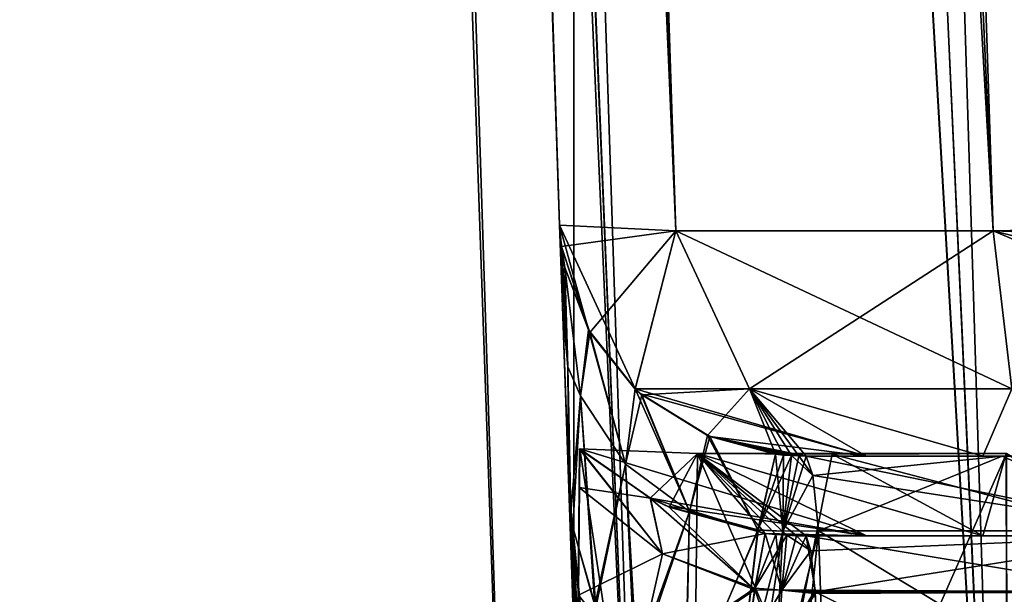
# Model space of a CAD drawing. Header units: millimetres. Extents: x -294 to 294, y -16 to 464.
# Tile 3 of 140: x -252 to -228, y 30 to 44. Entities that reach past the tile are written whole.
import ezdxf

# ---------------------------------------------------------------- set-up
doc = ezdxf.new("R2010")
doc.units = ezdxf.units.MM
doc.header["$LTSCALE"] = 65.185185
for name, color, linetype in [('1', 7, 'CONTINUOUS'), ('15', 7, 'CONTINUOUS'), ('159', 7, 'CONTINUOUS'), ('180', 7, 'CONTINUOUS'), ('188', 7, 'CONTINUOUS'), ('189', 7, 'CONTINUOUS'), ('190', 7, 'CONTINUOUS'), ('202', 7, 'CONTINUOUS'), ('203', 7, 'CONTINUOUS'), ('204', 7, 'CONTINUOUS'), ('205', 7, 'CONTINUOUS'), ('208', 7, 'CONTINUOUS'), ('211', 7, 'CONTINUOUS'), ('212', 7, 'CONTINUOUS'), ('213', 7, 'CONTINUOUS'), ('224', 7, 'CONTINUOUS'), ('225', 7, 'CONTINUOUS'), ('228', 7, 'CONTINUOUS'), ('229', 7, 'CONTINUOUS'), ('230', 7, 'CONTINUOUS'), ('231', 7, 'CONTINUOUS'), ('233', 7, 'CONTINUOUS'), ('234', 7, 'CONTINUOUS'), ('36', 7, 'CONTINUOUS'), ('37', 7, 'CONTINUOUS'), ('38', 7, 'CONTINUOUS'), ('42', 7, 'CONTINUOUS'), ('43', 7, 'CONTINUOUS'), ('44', 7, 'CONTINUOUS'), ('45', 7, 'CONTINUOUS'), ('46', 7, 'CONTINUOUS'), ('47', 7, 'CONTINUOUS'), ('48', 7, 'CONTINUOUS'), ('49', 7, 'CONTINUOUS'), ('5', 7, 'CONTINUOUS'), ('62', 7, 'CONTINUOUS'), ('63', 7, 'CONTINUOUS'), ('66', 7, 'CONTINUOUS'), ('67', 7, 'CONTINUOUS'), ('68', 7, 'CONTINUOUS'), ('69', 7, 'CONTINUOUS'), ('7', 7, 'CONTINUOUS'), ('70', 7, 'CONTINUOUS'), ('81', 7, 'CONTINUOUS'), ('82', 7, 'CONTINUOUS'), ('86', 7, 'CONTINUOUS'), ('87', 7, 'CONTINUOUS'), ('89', 7, 'CONTINUOUS'), ('90', 7, 'CONTINUOUS')]:
    doc.layers.add(name, color=color, linetype=linetype)

msp = doc.modelspace()

# ---------------------------------------------------------------- linework, layer by layer
at = {"layer": '1', "linetype": 'Continuous'}
for points in [[(-238.5, 100), (-238.5, 0), (-238.5, -16, 19), (-238.5, 100)], [(-238.5, 100, 19), (-238.5, 100), (-238.5, -16, 19), (-238.5, 100, 19)]]:
    msp.add_3dface(points, dxfattribs=at)
at = {"layer": '15', "linetype": 'Continuous'}
msp.add_3dface([(53.839, 371, -331.453), (-238.839, 371, -331.453), (-217.111, 38.791, -319.852), (53.839, 371, -331.453)], dxfattribs=at)
at = {"layer": '159', "linetype": 'Continuous'}
msp.add_3dface([(-193.25, 369, -13.616), (-238.713, 369, -13.616), (-215.56, 15, -25.978), (-193.25, 369, -13.616)], dxfattribs=at)
at = {"layer": '180', "linetype": 'Continuous'}
for points in [[(-238.713, 369, -333.384), (-193.25, 286, -330.486), (-205.541, 15, -321.022), (-238.713, 369, -333.384)], [(-215.56, 15, -321.022), (-238.713, 369, -333.384), (-205.541, 15, -321.022), (-215.56, 15, -321.022)]]:
    msp.add_3dface(points, dxfattribs=at)
at = {"layer": '188', "linetype": 'Continuous'}
for points in [[(-252.384, 369, -319.713), (-251.346, 369, -324.946), (-240.022, 15, -296.56), (-252.384, 369, -319.713)], [(-251.346, 369, -324.946), (-248.389, 369, -329.378), (-236.752, 15, -308.792), (-251.346, 369, -324.946)], [(-240.022, 15, -296.56), (-251.346, 369, -324.946), (-236.752, 15, -308.792), (-240.022, 15, -296.56)], [(-248.389, 369, -329.378), (-243.951, 369, -332.344), (-227.801, 15, -317.747), (-248.389, 369, -329.378)], [(-236.752, 15, -308.792), (-248.389, 369, -329.378), (-227.801, 15, -317.747), (-236.752, 15, -308.792)], [(-243.951, 369, -332.344), (-238.713, 369, -333.384), (-227.801, 15, -317.747), (-243.951, 369, -332.344)], [(-238.713, 369, -333.384), (-215.56, 15, -321.022), (-227.801, 15, -317.747), (-238.713, 369, -333.384)]]:
    msp.add_3dface(points, dxfattribs=at)
at = {"layer": '189', "linetype": 'Continuous'}
for points in [[(-252.384, 369, -27.287), (-252.384, 369, -319.713), (-240.022, 15, -296.56), (-252.384, 369, -27.287)], [(-252.384, 369, -27.287), (-240.022, 15, -296.56), (-240.022, 15, -286.541), (-252.384, 369, -27.287)], [(-240.022, 15, -50.44), (-252.384, 369, -27.287), (-240.022, 15, -60.459), (-240.022, 15, -50.44)], [(-240.022, 15, -60.459), (-252.384, 369, -27.287), (-240.022, 15, -286.541), (-240.022, 15, -60.459)]]:
    msp.add_3dface(points, dxfattribs=at)
at = {"layer": '190', "linetype": 'Continuous'}
for points in [[(-251.349, 369, -22.06), (-252.384, 369, -27.287), (-236.748, 15, -38.201), (-251.349, 369, -22.06)], [(-252.384, 369, -27.287), (-240.022, 15, -50.44), (-236.748, 15, -38.201), (-252.384, 369, -27.287)], [(-248.389, 369, -17.623), (-251.349, 369, -22.06), (-236.748, 15, -38.201), (-248.389, 369, -17.623)], [(-243.945, 369, -14.654), (-248.389, 369, -17.623), (-227.807, 15, -29.257), (-243.945, 369, -14.654)], [(-227.807, 15, -29.257), (-248.389, 369, -17.623), (-236.748, 15, -38.201), (-227.807, 15, -29.257)], [(-238.713, 369, -13.616), (-243.945, 369, -14.654), (-215.56, 15, -25.978), (-238.713, 369, -13.616)], [(-215.56, 15, -25.978), (-243.945, 369, -14.654), (-227.807, 15, -29.257), (-215.56, 15, -25.978)]]:
    msp.add_3dface(points, dxfattribs=at)
at = {"layer": '202', "linetype": 'Continuous'}
for points in [[(-233.702, 31.063, -46.629), (-233.957, 29.685, -50.378), (-233.433, 31.034, -46.613), (-233.702, 31.063, -46.629)], [(-233.433, 31.034, -46.613), (-233.957, 29.685, -50.378), (-233.162, 31.014, -46.593), (-233.433, 31.034, -46.613)], [(-233.162, 31.014, -46.593), (-233.957, 29.685, -50.378), (-233.281, 29.639, -50.371), (-233.162, 31.014, -46.593)], [(-233.957, 29.685, -50.378), (-234.183, 28.115, -51.715), (-233.281, 29.639, -50.371), (-233.957, 29.685, -50.378)], [(-233.281, 29.639, -50.371), (-234.183, 28.115, -51.715), (-233.387, 28.052, -51.721), (-233.281, 29.639, -50.371)]]:
    msp.add_3dface(points, dxfattribs=at)
at = {"layer": '203', "linetype": 'Continuous'}
for points in [[(-238.359, 32.215, -51.809), (-236.577, 31.944, -47.517), (-238.351, 33.175, -49.268), (-238.359, 32.215, -51.809)], [(-238.351, 33.175, -49.268), (-236.577, 31.944, -47.517), (-238.349, 33.183, -49.08), (-238.351, 33.175, -49.268)], [(-238.349, 33.183, -49.08), (-236.577, 31.944, -47.517), (-238.347, 33.183, -48.892), (-238.349, 33.183, -49.08)], [(-238.383, 29.515, -53.244), (-236.274, 30.548, -50.647), (-238.359, 32.215, -51.809), (-238.383, 29.515, -53.244)], [(-236.274, 30.548, -50.647), (-236.577, 31.944, -47.517), (-238.359, 32.215, -51.809), (-236.274, 30.548, -50.647)], [(-236.274, 30.548, -50.647), (-233.702, 31.063, -46.629), (-236.577, 31.944, -47.517), (-236.274, 30.548, -50.647)], [(-236.577, 31.944, -47.517), (-233.702, 31.063, -46.629), (-236.149, 31.74, -47.291), (-236.577, 31.944, -47.517)], [(-233.957, 29.685, -50.378), (-233.702, 31.063, -46.629), (-236.274, 30.548, -50.647), (-233.957, 29.685, -50.378)], [(-238.383, 29.515, -53.244), (-236.928, 27.666, -52.693), (-236.274, 30.548, -50.647), (-238.383, 29.515, -53.244)], [(-236.928, 27.666, -52.693), (-233.957, 29.685, -50.378), (-236.274, 30.548, -50.647), (-236.928, 27.666, -52.693)], [(-236.928, 27.666, -52.693), (-234.183, 28.115, -51.715), (-233.957, 29.685, -50.378), (-236.928, 27.666, -52.693)]]:
    msp.add_3dface(points, dxfattribs=at)
at = {"layer": '204', "linetype": 'Continuous'}
for points in [[(-238.509, 15, -49.268), (-238.359, 32.215, -51.809), (-238.351, 33.175, -49.268), (-238.509, 15, -49.268)], [(-238.509, 15, -49.268), (-238.383, 29.515, -53.244), (-238.359, 32.215, -51.809), (-238.509, 15, -49.268)]]:
    msp.add_3dface(points, dxfattribs=at)
at = {"layer": '205', "linetype": 'Continuous'}
for points in [[(-235.598, 15, -38.378), (-238.509, 15, -49.268), (-238.347, 33.183, -48.892), (-235.598, 15, -38.378)], [(-238.509, 15, -49.268), (-238.351, 33.175, -49.268), (-238.349, 33.183, -49.08), (-238.509, 15, -49.268)], [(-238.509, 15, -49.268), (-238.349, 33.183, -49.08), (-238.347, 33.183, -48.892), (-238.509, 15, -49.268)], [(-235.598, 15, -38.378), (-238.347, 33.183, -48.892), (-235.396, 33.061, -38.342), (-235.598, 15, -38.378)], [(-227.629, 15, -30.406), (-235.598, 15, -38.378), (-227.653, 33.061, -30.602), (-227.629, 15, -30.406)], [(-227.653, 33.061, -30.602), (-235.598, 15, -38.378), (-232.022, 33.045, -33.972), (-227.653, 33.061, -30.602)], [(-232.022, 33.045, -33.972), (-235.598, 15, -38.378), (-235.396, 33.061, -38.342), (-232.022, 33.045, -33.972)]]:
    msp.add_3dface(points, dxfattribs=at)
at = {"layer": '208', "linetype": 'Continuous'}
for points in [[(-238.347, 33.183, -48.892), (-236.577, 31.944, -47.517), (-231.165, 31, -41.783), (-238.347, 33.183, -48.892)], [(-235.396, 33.061, -38.342), (-238.347, 33.183, -48.892), (-231.165, 31, -41.783), (-235.396, 33.061, -38.342)], [(-232.022, 33.045, -33.972), (-235.396, 33.061, -38.342), (-228.249, 31, -37.753), (-232.022, 33.045, -33.972)], [(-228.249, 31, -37.753), (-235.396, 33.061, -38.342), (-231.165, 31, -41.783), (-228.249, 31, -37.753)], [(-227.653, 33.061, -30.602), (-232.022, 33.045, -33.972), (-224.217, 31, -34.835), (-227.653, 33.061, -30.602)], [(-224.217, 31, -34.835), (-232.022, 33.045, -33.972), (-228.249, 31, -37.753), (-224.217, 31, -34.835)], [(-236.577, 31.944, -47.517), (-236.149, 31.74, -47.291), (-231.165, 31, -41.783), (-236.577, 31.944, -47.517)], [(-236.149, 31.74, -47.291), (-233.702, 31.063, -46.629), (-231.165, 31, -41.783), (-236.149, 31.74, -47.291)], [(-233.702, 31.063, -46.629), (-233.433, 31.034, -46.613), (-233.162, 31.014, -46.593), (-233.702, 31.063, -46.629)], [(-233.702, 31.063, -46.629), (-233.162, 31.014, -46.593), (-232.919, 31.003, -46.565), (-233.702, 31.063, -46.629)], [(-231.165, 31, -41.783), (-233.702, 31.063, -46.629), (-232.677, 31, -46.523), (-231.165, 31, -41.783)], [(-232.677, 31, -46.523), (-233.702, 31.063, -46.629), (-232.919, 31.003, -46.565), (-232.677, 31, -46.523)]]:
    msp.add_3dface(points, dxfattribs=at)
at = {"layer": '211', "linetype": 'Continuous'}
for points in [[(-232.677, 31, -46.523), (-224.248, 29.596, -47.824), (-223.574, 31, -42.433), (-232.677, 31, -46.523)], [(-224.248, 29.596, -47.824), (-232.677, 31, -46.523), (-232.451, 29.637, -50.323), (-224.248, 29.596, -47.824)], [(-232.449, 29.597, -50.372), (-224.248, 29.596, -47.824), (-232.451, 29.637, -50.323), (-232.449, 29.597, -50.372)], [(-232.371, 28.043, -51.685), (-225.326, 26.042, -50.701), (-232.449, 29.597, -50.372), (-232.371, 28.043, -51.685)], [(-232.449, 29.597, -50.372), (-225.326, 26.042, -50.701), (-224.248, 29.596, -47.824), (-232.449, 29.597, -50.372)]]:
    msp.add_3dface(points, dxfattribs=at)
at = {"layer": '212', "linetype": 'Continuous'}
for points in [[(-233.162, 31.014, -46.593), (-233.281, 29.639, -50.371), (-232.919, 31.003, -46.565), (-233.162, 31.014, -46.593)], [(-233.281, 29.639, -50.371), (-232.677, 31, -46.523), (-232.919, 31.003, -46.565), (-233.281, 29.639, -50.371)], [(-232.677, 31, -46.523), (-233.281, 29.639, -50.371), (-232.451, 29.637, -50.323), (-232.677, 31, -46.523)], [(-233.281, 29.639, -50.371), (-233.387, 28.052, -51.721), (-232.451, 29.637, -50.323), (-233.281, 29.639, -50.371)], [(-233.387, 28.052, -51.721), (-232.449, 29.597, -50.372), (-232.451, 29.637, -50.323), (-233.387, 28.052, -51.721)], [(-233.387, 28.052, -51.721), (-232.371, 28.043, -51.685), (-232.449, 29.597, -50.372), (-233.387, 28.052, -51.721)]]:
    msp.add_3dface(points, dxfattribs=at)
at = {"layer": '213', "linetype": 'Continuous'}
for points in [[(-231.165, 31, -41.783), (-232.677, 31, -46.523), (-223.574, 31, -42.433), (-231.165, 31, -41.783)], [(-228.249, 31, -37.753), (-231.165, 31, -41.783), (-223.574, 31, -42.433), (-228.249, 31, -37.753)], [(-224.217, 31, -34.835), (-228.249, 31, -37.753), (-223.574, 31, -42.433), (-224.217, 31, -34.835)]]:
    msp.add_3dface(points, dxfattribs=at)
at = {"layer": '224', "linetype": 'Continuous'}
for points in [[(-236.581, 31.946, -299.48), (-238.347, 33.183, -298.108), (-235.393, 33.061, -308.663), (-236.581, 31.946, -299.48)], [(-236.11, 31.723, -299.728), (-236.581, 31.946, -299.48), (-235.393, 33.061, -308.663), (-236.11, 31.723, -299.728)], [(-233.702, 31.063, -300.371), (-236.11, 31.723, -299.728), (-235.393, 33.061, -308.663), (-233.702, 31.063, -300.371)], [(-233.433, 31.034, -300.387), (-233.702, 31.063, -300.371), (-235.393, 33.061, -308.663), (-233.433, 31.034, -300.387)], [(-233.162, 31.014, -300.407), (-233.433, 31.034, -300.387), (-235.393, 33.061, -308.663), (-233.162, 31.014, -300.407)], [(-232.919, 31.003, -300.435), (-233.162, 31.014, -300.407), (-235.393, 33.061, -308.663), (-232.919, 31.003, -300.435)], [(-232.677, 31, -300.477), (-232.919, 31.003, -300.435), (-235.393, 33.061, -308.663), (-232.677, 31, -300.477)], [(-231.165, 31, -305.217), (-232.677, 31, -300.477), (-235.393, 33.061, -308.663), (-231.165, 31, -305.217)], [(-228.249, 31, -309.247), (-231.165, 31, -305.217), (-235.393, 33.061, -308.663), (-228.249, 31, -309.247)], [(-227.657, 33.061, -316.396), (-228.249, 31, -309.247), (-235.393, 33.061, -308.663), (-227.657, 33.061, -316.396)], [(-224.217, 31, -312.165), (-228.249, 31, -309.247), (-227.657, 33.061, -316.396), (-224.217, 31, -312.165)]]:
    msp.add_3dface(points, dxfattribs=at)
at = {"layer": '225', "linetype": 'Continuous'}
for points in [[(-238.351, 33.175, -297.732), (-236.274, 30.548, -296.353), (-238.359, 32.216, -295.191), (-238.351, 33.175, -297.732)], [(-238.349, 33.183, -297.919), (-236.274, 30.548, -296.353), (-238.351, 33.175, -297.732), (-238.349, 33.183, -297.919)], [(-238.347, 33.183, -298.108), (-236.274, 30.548, -296.353), (-238.349, 33.183, -297.919), (-238.347, 33.183, -298.108)], [(-238.347, 33.183, -298.108), (-236.581, 31.946, -299.48), (-236.274, 30.548, -296.353), (-238.347, 33.183, -298.108)], [(-236.274, 30.548, -296.353), (-238.383, 29.515, -293.756), (-238.359, 32.216, -295.191), (-236.274, 30.548, -296.353)], [(-236.581, 31.946, -299.48), (-236.11, 31.723, -299.728), (-233.963, 29.646, -296.575), (-236.581, 31.946, -299.48)], [(-236.581, 31.946, -299.48), (-233.963, 29.646, -296.575), (-236.274, 30.548, -296.353), (-236.581, 31.946, -299.48)], [(-236.11, 31.723, -299.728), (-233.702, 31.063, -300.371), (-233.963, 29.646, -296.575), (-236.11, 31.723, -299.728)], [(-236.274, 30.548, -296.353), (-236.928, 27.666, -294.307), (-238.383, 29.515, -293.756), (-236.274, 30.548, -296.353)], [(-236.274, 30.548, -296.353), (-233.963, 29.646, -296.575), (-236.928, 27.666, -294.307), (-236.274, 30.548, -296.353)], [(-233.963, 29.646, -296.575), (-234.444, 26.151, -294.563), (-236.928, 27.666, -294.307), (-233.963, 29.646, -296.575)]]:
    msp.add_3dface(points, dxfattribs=at)
at = {"layer": '228', "linetype": 'Continuous'}
for points in [[(-233.963, 29.646, -296.575), (-233.702, 31.063, -300.371), (-233.281, 29.638, -296.629), (-233.963, 29.646, -296.575)], [(-233.702, 31.063, -300.371), (-233.433, 31.034, -300.387), (-233.281, 29.638, -296.629), (-233.702, 31.063, -300.371)], [(-233.433, 31.034, -300.387), (-233.162, 31.014, -300.407), (-233.281, 29.638, -296.629), (-233.433, 31.034, -300.387)], [(-234.444, 26.151, -294.563), (-233.963, 29.646, -296.575), (-233.387, 28.052, -295.279), (-234.444, 26.151, -294.563)], [(-233.387, 28.052, -295.279), (-233.963, 29.646, -296.575), (-233.281, 29.638, -296.629), (-233.387, 28.052, -295.279)]]:
    msp.add_3dface(points, dxfattribs=at)
at = {"layer": '229', "linetype": 'Continuous'}
for points in [[(-233.281, 29.638, -296.629), (-233.162, 31.014, -300.407), (-232.553, 30.621, -298.383), (-233.281, 29.638, -296.629)], [(-233.162, 31.014, -300.407), (-232.919, 31.003, -300.435), (-232.553, 30.621, -298.383), (-233.162, 31.014, -300.407)], [(-232.919, 31.003, -300.435), (-232.677, 31, -300.477), (-232.553, 30.621, -298.383), (-232.919, 31.003, -300.435)], [(-232.448, 29.596, -296.627), (-233.281, 29.638, -296.629), (-232.553, 30.621, -298.383), (-232.448, 29.596, -296.627)], [(-233.387, 28.052, -295.279), (-233.281, 29.638, -296.629), (-232.446, 29.555, -296.579), (-233.387, 28.052, -295.279)], [(-232.446, 29.555, -296.579), (-233.281, 29.638, -296.629), (-232.448, 29.596, -296.627), (-232.446, 29.555, -296.579)], [(-232.326, 26.042, -294.579), (-233.387, 28.052, -295.279), (-232.446, 29.555, -296.579), (-232.326, 26.042, -294.579)]]:
    msp.add_3dface(points, dxfattribs=at)
at = {"layer": '230', "linetype": 'Continuous'}
for points in [[(-232.553, 30.621, -298.383), (-232.677, 31, -300.477), (-223.567, 31, -304.574), (-232.553, 30.621, -298.383)], [(-232.448, 29.596, -296.627), (-232.553, 30.621, -298.383), (-223.567, 31, -304.574), (-232.448, 29.596, -296.627)], [(-224.248, 29.596, -299.176), (-232.448, 29.596, -296.627), (-223.567, 31, -304.574), (-224.248, 29.596, -299.176)], [(-232.446, 29.555, -296.579), (-232.448, 29.596, -296.627), (-224.248, 29.596, -299.176), (-232.446, 29.555, -296.579)], [(-232.326, 26.042, -294.579), (-232.446, 29.555, -296.579), (-224.248, 29.596, -299.176), (-232.326, 26.042, -294.579)], [(-225.326, 26.042, -296.299), (-232.326, 26.042, -294.579), (-224.248, 29.596, -299.176), (-225.326, 26.042, -296.299)]]:
    msp.add_3dface(points, dxfattribs=at)
at = {"layer": '231', "linetype": 'Continuous'}
for points in [[(-232.677, 31, -300.477), (-231.165, 31, -305.217), (-228.249, 31, -309.247), (-232.677, 31, -300.477)], [(-232.677, 31, -300.477), (-228.249, 31, -309.247), (-224.217, 31, -312.165), (-232.677, 31, -300.477)], [(-232.677, 31, -300.477), (-224.217, 31, -312.165), (-223.567, 31, -304.574), (-232.677, 31, -300.477)]]:
    msp.add_3dface(points, dxfattribs=at)
at = {"layer": '233', "linetype": 'Continuous'}
for points in [[(-238.351, 33.175, -297.732), (-238.447, 22.126, -292.16), (-238.51, 15, -290.576), (-238.351, 33.175, -297.732)], [(-238.351, 33.175, -297.732), (-238.51, 15, -290.576), (-238.51, 15, -297.732), (-238.351, 33.175, -297.732)], [(-238.351, 33.175, -297.732), (-238.383, 29.515, -293.756), (-238.447, 22.126, -292.16), (-238.351, 33.175, -297.732)], [(-238.383, 29.515, -293.756), (-238.351, 33.175, -297.732), (-238.359, 32.216, -295.191), (-238.383, 29.515, -293.756)]]:
    msp.add_3dface(points, dxfattribs=at)
at = {"layer": '234', "linetype": 'Continuous'}
for points in [[(-238.349, 33.183, -297.919), (-238.351, 33.175, -297.732), (-238.51, 15, -297.732), (-238.349, 33.183, -297.919)], [(-238.349, 33.183, -297.919), (-238.51, 15, -297.732), (-235.594, 15, -308.629), (-238.349, 33.183, -297.919)], [(-238.347, 33.183, -298.108), (-238.349, 33.183, -297.919), (-235.594, 15, -308.629), (-238.347, 33.183, -298.108)], [(-235.393, 33.061, -308.663), (-238.347, 33.183, -298.108), (-235.594, 15, -308.629), (-235.393, 33.061, -308.663)], [(-227.622, 15, -316.598), (-235.393, 33.061, -308.663), (-235.594, 15, -308.629), (-227.622, 15, -316.598)], [(-227.657, 33.061, -316.396), (-235.393, 33.061, -308.663), (-227.622, 15, -316.598), (-227.657, 33.061, -316.396)]]:
    msp.add_3dface(points, dxfattribs=at)
at = {"layer": '36', "linetype": 'Continuous'}
for points in [[(-238.839, 371, -15.547), (53.839, 371, -15.547), (32.111, 38.791, -27.148), (-238.839, 371, -15.547)], [(-217.111, 38.791, -27.148), (-238.839, 371, -15.547), (-216.468, 38.791, -27.148), (-217.111, 38.791, -27.148)], [(-216.468, 38.791, -27.148), (-238.839, 371, -15.547), (31.468, 38.791, -27.148), (-216.468, 38.791, -27.148)], [(31.468, 38.791, -27.148), (-238.839, 371, -15.547), (32.111, 38.791, -27.148), (31.468, 38.791, -27.148)]]:
    msp.add_3dface(points, dxfattribs=at)
at = {"layer": '37', "linetype": 'Continuous'}
for points in [[(-250.453, 371, -27.161), (-249.57, 371, -22.714), (-238.852, 38.791, -48.889), (-250.453, 371, -27.161)], [(-249.57, 371, -22.714), (-247.058, 371, -18.95), (-235.938, 38.648, -38.021), (-249.57, 371, -22.714)], [(-238.852, 38.791, -48.889), (-249.57, 371, -22.714), (-235.938, 38.648, -38.021), (-238.852, 38.791, -48.889)], [(-247.058, 371, -18.95), (-243.289, 371, -16.431), (-227.988, 38.647, -30.067), (-247.058, 371, -18.95)], [(-235.938, 38.648, -38.021), (-247.058, 371, -18.95), (-227.988, 38.647, -30.067), (-235.938, 38.648, -38.021)], [(-243.289, 371, -16.431), (-238.839, 371, -15.547), (-227.988, 38.647, -30.067), (-243.289, 371, -16.431)], [(-238.839, 371, -15.547), (-217.111, 38.791, -27.148), (-227.988, 38.647, -30.067), (-238.839, 371, -15.547)]]:
    msp.add_3dface(points, dxfattribs=at)
at = {"layer": '38', "linetype": 'Continuous'}
for points in [[(-238.852, 38.791, -48.889), (-235.938, 38.648, -38.021), (-238.809, 38.256, -48.889), (-238.852, 38.791, -48.889)], [(-227.988, 38.647, -30.067), (-217.111, 38.791, -27.148), (-218.673, 34.685, -29.037), (-227.988, 38.647, -30.067)], [(-238.809, 38.256, -48.889), (-235.938, 38.648, -38.021), (-238.093, 36.097, -48.143), (-238.809, 38.256, -48.889)], [(-235.938, 38.648, -38.021), (-236.957, 34.679, -47.323), (-238.093, 36.097, -48.143), (-235.938, 38.648, -38.021)], [(-235.938, 38.648, -38.021), (-234.093, 34.684, -38.483), (-236.957, 34.679, -47.323), (-235.938, 38.648, -38.021)], [(-235.938, 38.648, -38.021), (-227.988, 38.647, -30.067), (-234.093, 34.684, -38.483), (-235.938, 38.648, -38.021)], [(-227.988, 38.647, -30.067), (-227.517, 34.684, -31.907), (-234.093, 34.684, -38.483), (-227.988, 38.647, -30.067)], [(-227.988, 38.647, -30.067), (-218.673, 34.685, -29.037), (-227.517, 34.684, -31.907), (-227.988, 38.647, -30.067)], [(-238.719, 37.729, -48.889), (-238.809, 38.256, -48.889), (-238.093, 36.097, -48.143), (-238.719, 37.729, -48.889)], [(-236.957, 34.679, -47.323), (-234.093, 34.684, -38.483), (-236.794, 34.535, -47.238), (-236.957, 34.679, -47.323)], [(-236.794, 34.535, -47.238), (-234.093, 34.684, -38.483), (-235.146, 33.512, -46.68), (-236.794, 34.535, -47.238)], [(-235.146, 33.512, -46.68), (-234.093, 34.684, -38.483), (-233.442, 33.047, -46.573), (-235.146, 33.512, -46.68)], [(-234.093, 34.684, -38.483), (-227.517, 34.684, -31.907), (-228.249, 33, -37.753), (-234.093, 34.684, -38.483)], [(-233.442, 33.047, -46.573), (-234.093, 34.684, -38.483), (-233.242, 33.026, -46.561), (-233.442, 33.047, -46.573)], [(-233.242, 33.026, -46.561), (-234.093, 34.684, -38.483), (-233.04, 33.01, -46.547), (-233.242, 33.026, -46.561)], [(-233.04, 33.01, -46.547), (-234.093, 34.684, -38.483), (-232.857, 33.003, -46.523), (-233.04, 33.01, -46.547)], [(-232.857, 33.003, -46.523), (-234.093, 34.684, -38.483), (-232.672, 33, -46.491), (-232.857, 33.003, -46.523)], [(-232.672, 33, -46.491), (-234.093, 34.684, -38.483), (-231.158, 33, -41.769), (-232.672, 33, -46.491)], [(-231.158, 33, -41.769), (-234.093, 34.684, -38.483), (-228.249, 33, -37.753), (-231.158, 33, -41.769)], [(-228.249, 33, -37.753), (-227.517, 34.684, -31.907), (-224.232, 33, -34.842), (-228.249, 33, -37.753)]]:
    msp.add_3dface(points, dxfattribs=at)
at = {"layer": '42', "linetype": 'Continuous'}
for points in [[(-232.509, 32.516, -49.227), (-232.672, 33, -46.491), (-227.758, 33, -45.282), (-232.509, 32.516, -49.227)], [(-232.365, 31.128, -51.624), (-232.509, 32.516, -49.227), (-227.758, 33, -45.282), (-232.365, 31.128, -51.624)], [(-223.548, 31.128, -48.866), (-232.365, 31.128, -51.624), (-227.758, 33, -45.282), (-223.548, 31.128, -48.866)], [(-223.589, 33, -42.404), (-223.548, 31.128, -48.866), (-227.758, 33, -45.282), (-223.589, 33, -42.404)], [(-232.365, 31.128, -51.624), (-223.548, 31.128, -48.866), (-232.202, 26.389, -54.356), (-232.365, 31.128, -51.624)], [(-232.202, 26.389, -54.356), (-223.548, 31.128, -48.866), (-224.526, 26.389, -52.468), (-232.202, 26.389, -54.356)]]:
    msp.add_3dface(points, dxfattribs=at)
at = {"layer": '43', "linetype": 'Continuous'}
for points in [[(-232.672, 33, -46.491), (-231.158, 33, -41.769), (-228.249, 33, -37.753), (-232.672, 33, -46.491)], [(-232.672, 33, -46.491), (-228.249, 33, -37.753), (-227.758, 33, -45.282), (-232.672, 33, -46.491)], [(-228.249, 33, -37.753), (-224.232, 33, -34.842), (-227.758, 33, -45.282), (-228.249, 33, -37.753)], [(-224.232, 33, -34.842), (-223.589, 33, -42.404), (-227.758, 33, -45.282), (-224.232, 33, -34.842)]]:
    msp.add_3dface(points, dxfattribs=at)
at = {"layer": '44', "linetype": 'Continuous'}
for points in [[(-233.04, 33.01, -46.547), (-232.509, 32.516, -49.227), (-233.262, 31.116, -51.673), (-233.04, 33.01, -46.547)], [(-233.04, 33.01, -46.547), (-232.857, 33.003, -46.523), (-232.509, 32.516, -49.227), (-233.04, 33.01, -46.547)], [(-232.857, 33.003, -46.523), (-232.672, 33, -46.491), (-232.509, 32.516, -49.227), (-232.857, 33.003, -46.523)], [(-232.509, 32.516, -49.227), (-232.365, 31.128, -51.624), (-233.262, 31.116, -51.673), (-232.509, 32.516, -49.227)], [(-233.262, 31.116, -51.673), (-232.365, 31.128, -51.624), (-233.511, 26.381, -54.396), (-233.262, 31.116, -51.673)], [(-233.511, 26.381, -54.396), (-232.365, 31.128, -51.624), (-232.856, 26.375, -54.388), (-233.511, 26.381, -54.396)], [(-232.365, 31.128, -51.624), (-232.202, 26.389, -54.356), (-232.856, 26.375, -54.388), (-232.365, 31.128, -51.624)]]:
    msp.add_3dface(points, dxfattribs=at)
at = {"layer": '45', "linetype": 'Continuous'}
for points in [[(-233.442, 33.047, -46.573), (-233.262, 31.116, -51.673), (-233.88, 31.145, -51.664), (-233.442, 33.047, -46.573)], [(-233.442, 33.047, -46.573), (-233.242, 33.026, -46.561), (-233.262, 31.116, -51.673), (-233.442, 33.047, -46.573)], [(-233.242, 33.026, -46.561), (-233.04, 33.01, -46.547), (-233.262, 31.116, -51.673), (-233.242, 33.026, -46.561)], [(-233.88, 31.145, -51.664), (-233.262, 31.116, -51.673), (-234.442, 26.435, -54.387), (-233.88, 31.145, -51.664)], [(-234.442, 26.435, -54.387), (-233.262, 31.116, -51.673), (-233.977, 26.399, -54.393), (-234.442, 26.435, -54.387)], [(-233.262, 31.116, -51.673), (-233.511, 26.381, -54.396), (-233.977, 26.399, -54.393), (-233.262, 31.116, -51.673)]]:
    msp.add_3dface(points, dxfattribs=at)
at = {"layer": '46', "linetype": 'Continuous'}
for points in [[(-238.719, 37.729, -48.889), (-238.093, 36.097, -48.143), (-238.327, 34.513, -52.894), (-238.719, 37.729, -48.889)], [(-238.093, 36.097, -48.143), (-237.2, 32.793, -52.156), (-238.327, 34.513, -52.894), (-238.093, 36.097, -48.143)], [(-238.093, 36.097, -48.143), (-236.957, 34.679, -47.323), (-237.2, 32.793, -52.156), (-238.093, 36.097, -48.143)], [(-236.957, 34.679, -47.323), (-236.794, 34.535, -47.238), (-237.2, 32.793, -52.156), (-236.957, 34.679, -47.323)], [(-237.969, 29.255, -55.876), (-238.521, 31.215, -56.846), (-238.327, 34.513, -52.894), (-237.969, 29.255, -55.876)], [(-237.2, 32.793, -52.156), (-237.969, 29.255, -55.876), (-238.327, 34.513, -52.894), (-237.2, 32.793, -52.156)], [(-236.794, 34.535, -47.238), (-235.599, 31.611, -51.639), (-237.2, 32.793, -52.156), (-236.794, 34.535, -47.238)], [(-236.794, 34.535, -47.238), (-235.146, 33.512, -46.68), (-235.599, 31.611, -51.639), (-236.794, 34.535, -47.238)], [(-235.146, 33.512, -46.68), (-233.88, 31.145, -51.664), (-235.599, 31.611, -51.639), (-235.146, 33.512, -46.68)], [(-235.146, 33.512, -46.68), (-233.442, 33.047, -46.573), (-233.88, 31.145, -51.664), (-235.146, 33.512, -46.68)], [(-236.966, 27.788, -55.023), (-237.969, 29.255, -55.876), (-237.2, 32.793, -52.156), (-236.966, 27.788, -55.023)], [(-235.599, 31.611, -51.639), (-236.966, 27.788, -55.023), (-237.2, 32.793, -52.156), (-235.599, 31.611, -51.639)], [(-235.718, 26.868, -54.517), (-236.966, 27.788, -55.023), (-235.599, 31.611, -51.639), (-235.718, 26.868, -54.517)], [(-233.88, 31.145, -51.664), (-235.718, 26.868, -54.517), (-235.599, 31.611, -51.639), (-233.88, 31.145, -51.664)], [(-233.88, 31.145, -51.664), (-234.442, 26.435, -54.387), (-235.718, 26.868, -54.517), (-233.88, 31.145, -51.664)]]:
    msp.add_3dface(points, dxfattribs=at)
at = {"layer": '47', "linetype": 'Continuous'}
for points in [[(-238.836, 38.523, -49.371), (-238.719, 37.729, -48.889), (-238.649, 35.237, -53.322), (-238.836, 38.523, -49.371)], [(-238.719, 37.729, -48.889), (-238.836, 38.523, -49.371), (-238.791, 38.124, -49.129), (-238.719, 37.729, -48.889)], [(-238.719, 37.729, -48.889), (-238.327, 34.513, -52.894), (-238.649, 35.237, -53.322), (-238.719, 37.729, -48.889)], [(-238.649, 35.237, -53.322), (-238.327, 34.513, -52.894), (-238.574, 31.574, -57.057), (-238.649, 35.237, -53.322)], [(-238.609, 31.941, -57.271), (-238.649, 35.237, -53.322), (-238.574, 31.574, -57.057), (-238.609, 31.941, -57.271)], [(-238.327, 34.513, -52.894), (-238.521, 31.215, -56.846), (-238.574, 31.574, -57.057), (-238.327, 34.513, -52.894)]]:
    msp.add_3dface(points, dxfattribs=at)
at = {"layer": '48', "linetype": 'Continuous'}
for points in [[(-238.852, 38.791, -48.889), (-238.809, 38.256, -48.889), (-238.852, 38.791, -49.532), (-238.852, 38.791, -48.889)], [(-238.852, 38.791, -49.532), (-238.809, 38.256, -48.889), (-238.846, 38.657, -49.451), (-238.852, 38.791, -49.532)], [(-238.809, 38.256, -48.889), (-238.836, 38.523, -49.371), (-238.846, 38.657, -49.451), (-238.809, 38.256, -48.889)], [(-238.836, 38.523, -49.371), (-238.809, 38.256, -48.889), (-238.791, 38.124, -49.129), (-238.836, 38.523, -49.371)], [(-238.809, 38.256, -48.889), (-238.719, 37.729, -48.889), (-238.791, 38.124, -49.129), (-238.809, 38.256, -48.889)]]:
    msp.add_3dface(points, dxfattribs=at)
at = {"layer": '49', "linetype": 'Continuous'}
for points in [[(-250.453, 371, -319.839), (-250.453, 371, -27.161), (-238.852, 38.791, -48.889), (-250.453, 371, -319.839)], [(-250.453, 371, -319.839), (-238.852, 38.791, -48.889), (-238.852, 38.791, -49.532), (-250.453, 371, -319.839)], [(-250.453, 371, -319.839), (-238.852, 38.791, -49.532), (-238.852, 38.791, -297.468), (-250.453, 371, -319.839)], [(-238.852, 38.791, -298.111), (-250.453, 371, -319.839), (-238.852, 38.791, -297.468), (-238.852, 38.791, -298.111)], [(-238.852, 38.791, -49.532), (-238.781, 36.752, -54.534), (-238.852, 38.791, -297.468), (-238.852, 38.791, -49.532)], [(-238.852, 38.791, -297.468), (-238.781, 36.752, -54.534), (-238.781, 36.752, -292.466), (-238.852, 38.791, -297.468)], [(-238.781, 36.752, -54.534), (-238.621, 32.183, -57.41), (-238.781, 36.752, -292.466), (-238.781, 36.752, -54.534)], [(-238.781, 36.752, -292.466), (-238.621, 32.183, -57.41), (-238.621, 32.183, -289.59), (-238.781, 36.752, -292.466)], [(-238.621, 32.183, -57.41), (-238.005, 14.546, -60.52), (-238.621, 32.183, -289.59), (-238.621, 32.183, -57.41)], [(-238.621, 32.183, -289.59), (-238.005, 14.546, -60.52), (-238.005, 14.546, -286.48), (-238.621, 32.183, -289.59)]]:
    msp.add_3dface(points, dxfattribs=at)
at = {"layer": '5', "linetype": 'Continuous'}
for points in [[(-238.5, 100, 19), (-238.5, -16, 19), (238.5, -16, 19), (-238.5, 100, 19)], [(-238.5, 100, 19), (238.5, -16, 19), (238.5, 100, 19), (-238.5, 100, 19)]]:
    msp.add_3dface(points, dxfattribs=at)
at = {"layer": '62', "linetype": 'Continuous'}
for points in [[(-238.005, 14.546, -60.52), (-238.621, 32.183, -57.41), (-238.616, 32.062, -57.34), (-238.005, 14.546, -60.52)], [(-238.609, 31.941, -57.271), (-238.005, 14.546, -60.52), (-238.616, 32.062, -57.34), (-238.609, 31.941, -57.271)], [(-238.609, 31.941, -57.271), (-238.574, 31.574, -57.057), (-238.005, 14.546, -60.52), (-238.609, 31.941, -57.271)], [(-238.574, 31.574, -57.057), (-238.521, 31.215, -56.846), (-238.005, 14.546, -60.52), (-238.574, 31.574, -57.057)], [(-238.521, 31.215, -56.846), (-237.969, 29.255, -55.876), (-237.676, 14.286, -58.976), (-238.521, 31.215, -56.846)], [(-238.005, 14.546, -60.52), (-238.521, 31.215, -56.846), (-237.676, 14.286, -58.976), (-238.005, 14.546, -60.52)]]:
    msp.add_3dface(points, dxfattribs=at)
at = {"layer": '63', "linetype": 'Continuous'}
for points in [[(-238.649, 35.237, -53.322), (-238.852, 38.791, -49.532), (-238.846, 38.657, -49.451), (-238.649, 35.237, -53.322)], [(-238.852, 38.791, -49.532), (-238.649, 35.237, -53.322), (-238.781, 36.752, -54.534), (-238.852, 38.791, -49.532)], [(-238.836, 38.523, -49.371), (-238.649, 35.237, -53.322), (-238.846, 38.657, -49.451), (-238.836, 38.523, -49.371)], [(-238.649, 35.237, -53.322), (-238.609, 31.941, -57.271), (-238.781, 36.752, -54.534), (-238.649, 35.237, -53.322)], [(-238.781, 36.752, -54.534), (-238.609, 31.941, -57.271), (-238.616, 32.062, -57.34), (-238.781, 36.752, -54.534)], [(-238.621, 32.183, -57.41), (-238.781, 36.752, -54.534), (-238.616, 32.062, -57.34), (-238.621, 32.183, -57.41)]]:
    msp.add_3dface(points, dxfattribs=at)
at = {"layer": '66', "linetype": 'Continuous'}
for points in [[(-238.621, 32.183, -289.59), (-238.005, 14.546, -286.48), (-236.868, 14.104, -289.214), (-238.621, 32.183, -289.59)], [(-238.621, 32.183, -289.59), (-236.868, 14.104, -289.214), (-238.616, 32.062, -289.66), (-238.621, 32.183, -289.59)], [(-236.868, 14.104, -289.214), (-238.609, 31.941, -289.729), (-238.616, 32.062, -289.66), (-236.868, 14.104, -289.214)], [(-238.609, 31.941, -289.729), (-236.868, 14.104, -289.214), (-238.574, 31.574, -289.943), (-238.609, 31.941, -289.729)], [(-238.574, 31.574, -289.943), (-236.868, 14.104, -289.214), (-238.521, 31.215, -290.154), (-238.574, 31.574, -289.943)], [(-238.521, 31.215, -290.154), (-236.868, 14.104, -289.214), (-237.947, 29.207, -291.151), (-238.521, 31.215, -290.154)]]:
    msp.add_3dface(points, dxfattribs=at)
at = {"layer": '67', "linetype": 'Continuous'}
for points in [[(-238.836, 38.523, -297.629), (-238.649, 35.236, -293.677), (-238.791, 38.124, -297.871), (-238.836, 38.523, -297.629)], [(-238.649, 35.236, -293.677), (-238.719, 37.729, -298.111), (-238.791, 38.124, -297.871), (-238.649, 35.236, -293.677)], [(-238.327, 34.513, -294.106), (-238.719, 37.729, -298.111), (-238.649, 35.236, -293.677), (-238.327, 34.513, -294.106)], [(-238.609, 31.941, -289.729), (-238.574, 31.574, -289.943), (-238.649, 35.236, -293.677), (-238.609, 31.941, -289.729)], [(-238.574, 31.574, -289.943), (-238.327, 34.513, -294.106), (-238.649, 35.236, -293.677), (-238.574, 31.574, -289.943)], [(-238.574, 31.574, -289.943), (-238.521, 31.215, -290.154), (-238.327, 34.513, -294.106), (-238.574, 31.574, -289.943)]]:
    msp.add_3dface(points, dxfattribs=at)
at = {"layer": '68', "linetype": 'Continuous'}
for points in [[(-238.852, 38.791, -298.111), (-238.852, 38.791, -297.468), (-238.846, 38.657, -297.549), (-238.852, 38.791, -298.111)], [(-238.836, 38.523, -297.629), (-238.852, 38.791, -298.111), (-238.846, 38.657, -297.549), (-238.836, 38.523, -297.629)], [(-238.852, 38.791, -298.111), (-238.836, 38.523, -297.629), (-238.809, 38.256, -298.111), (-238.852, 38.791, -298.111)], [(-238.836, 38.523, -297.629), (-238.791, 38.124, -297.871), (-238.809, 38.256, -298.111), (-238.836, 38.523, -297.629)], [(-238.791, 38.124, -297.871), (-238.719, 37.729, -298.111), (-238.809, 38.256, -298.111), (-238.791, 38.124, -297.871)]]:
    msp.add_3dface(points, dxfattribs=at)
at = {"layer": '69', "linetype": 'Continuous'}
for points in [[(-238.852, 38.791, -297.468), (-238.781, 36.752, -292.466), (-238.846, 38.657, -297.549), (-238.852, 38.791, -297.468)], [(-238.781, 36.752, -292.466), (-238.836, 38.523, -297.629), (-238.846, 38.657, -297.549), (-238.781, 36.752, -292.466)], [(-238.781, 36.752, -292.466), (-238.649, 35.236, -293.677), (-238.836, 38.523, -297.629), (-238.781, 36.752, -292.466)], [(-238.781, 36.752, -292.466), (-238.621, 32.183, -289.59), (-238.649, 35.236, -293.677), (-238.781, 36.752, -292.466)], [(-238.621, 32.183, -289.59), (-238.616, 32.062, -289.66), (-238.649, 35.236, -293.677), (-238.621, 32.183, -289.59)], [(-238.616, 32.062, -289.66), (-238.609, 31.941, -289.729), (-238.649, 35.236, -293.677), (-238.616, 32.062, -289.66)]]:
    msp.add_3dface(points, dxfattribs=at)
at = {"layer": '7', "linetype": 'Continuous'}
for points in [[(-238.5, 0), (-238.5, 100), (238.5, 100), (-238.5, 0)], [(238.5, 0), (-238.5, 0), (238.5, 100), (238.5, 0)]]:
    msp.add_3dface(points, dxfattribs=at)
at = {"layer": '70', "linetype": 'Continuous'}
for points in [[(-238.852, 38.791, -298.111), (-238.809, 38.256, -298.111), (-238.129, 36.16, -298.823), (-238.852, 38.791, -298.111)], [(-236.963, 34.685, -299.673), (-238.852, 38.791, -298.111), (-238.129, 36.16, -298.823), (-236.963, 34.685, -299.673)], [(-238.852, 38.791, -298.111), (-236.963, 34.685, -299.673), (-235.937, 38.648, -308.98), (-238.852, 38.791, -298.111)], [(-217.111, 38.791, -319.852), (-227.987, 38.647, -316.933), (-217.111, 38.256, -319.809), (-217.111, 38.791, -319.852)], [(-236.963, 34.685, -299.673), (-234.093, 34.684, -308.517), (-235.937, 38.648, -308.98), (-236.963, 34.685, -299.673)], [(-234.093, 34.684, -308.517), (-227.517, 34.684, -315.093), (-235.937, 38.648, -308.98), (-234.093, 34.684, -308.517)], [(-235.937, 38.648, -308.98), (-227.517, 34.684, -315.093), (-227.987, 38.647, -316.933), (-235.937, 38.648, -308.98)], [(-218.677, 34.679, -317.957), (-217.857, 36.097, -319.093), (-227.987, 38.647, -316.933), (-218.677, 34.679, -317.957)], [(-227.987, 38.647, -316.933), (-217.857, 36.097, -319.093), (-217.111, 38.256, -319.809), (-227.987, 38.647, -316.933)], [(-227.517, 34.684, -315.093), (-218.677, 34.679, -317.957), (-227.987, 38.647, -316.933), (-227.517, 34.684, -315.093)], [(-238.809, 38.256, -298.111), (-238.719, 37.729, -298.111), (-238.129, 36.16, -298.823), (-238.809, 38.256, -298.111)], [(-234.093, 34.684, -308.517), (-236.963, 34.685, -299.673), (-231.158, 33, -305.231), (-234.093, 34.684, -308.517)], [(-231.158, 33, -305.231), (-236.963, 34.685, -299.673), (-236.821, 34.558, -299.748), (-231.158, 33, -305.231)], [(-235.088, 33.487, -300.331), (-231.158, 33, -305.231), (-236.821, 34.558, -299.748), (-235.088, 33.487, -300.331)], [(-227.517, 34.684, -315.093), (-234.093, 34.684, -308.517), (-228.249, 33, -309.246), (-227.517, 34.684, -315.093)], [(-228.249, 33, -309.246), (-234.093, 34.684, -308.517), (-231.158, 33, -305.231), (-228.249, 33, -309.246)], [(-224.232, 33, -312.158), (-227.517, 34.684, -315.093), (-228.249, 33, -309.246), (-224.232, 33, -312.158)], [(-232.672, 33, -300.509), (-231.158, 33, -305.231), (-235.088, 33.487, -300.331), (-232.672, 33, -300.509)], [(-232.857, 33.003, -300.477), (-232.672, 33, -300.509), (-235.088, 33.487, -300.331), (-232.857, 33.003, -300.477)], [(-233.04, 33.01, -300.453), (-232.857, 33.003, -300.477), (-235.088, 33.487, -300.331), (-233.04, 33.01, -300.453)], [(-233.242, 33.026, -300.439), (-233.04, 33.01, -300.453), (-235.088, 33.487, -300.331), (-233.242, 33.026, -300.439)], [(-233.442, 33.047, -300.427), (-233.242, 33.026, -300.439), (-235.088, 33.487, -300.331), (-233.442, 33.047, -300.427)]]:
    msp.add_3dface(points, dxfattribs=at)
at = {"layer": '81', "linetype": 'Continuous'}
for points in [[(-223.548, 31.128, -298.134), (-232.672, 33, -300.509), (-232.509, 32.516, -297.773), (-223.548, 31.128, -298.134)], [(-232.672, 33, -300.509), (-223.548, 31.128, -298.134), (-227.76, 33, -301.717), (-232.672, 33, -300.509)], [(-227.76, 33, -301.717), (-223.548, 31.128, -298.134), (-223.596, 33, -304.589), (-227.76, 33, -301.717)], [(-232.365, 31.128, -295.376), (-223.548, 31.128, -298.134), (-232.509, 32.516, -297.773), (-232.365, 31.128, -295.376)], [(-232.202, 26.389, -292.644), (-224.526, 26.389, -294.532), (-232.365, 31.128, -295.376), (-232.202, 26.389, -292.644)], [(-224.526, 26.389, -294.532), (-223.548, 31.128, -298.134), (-232.365, 31.128, -295.376), (-224.526, 26.389, -294.532)]]:
    msp.add_3dface(points, dxfattribs=at)
at = {"layer": '82', "linetype": 'Continuous'}
for points in [[(-231.158, 33, -305.231), (-232.672, 33, -300.509), (-227.76, 33, -301.717), (-231.158, 33, -305.231)], [(-228.249, 33, -309.246), (-231.158, 33, -305.231), (-227.76, 33, -301.717), (-228.249, 33, -309.246)], [(-224.232, 33, -312.158), (-228.249, 33, -309.246), (-227.76, 33, -301.717), (-224.232, 33, -312.158)], [(-224.232, 33, -312.158), (-227.76, 33, -301.717), (-223.596, 33, -304.589), (-224.232, 33, -312.158)]]:
    msp.add_3dface(points, dxfattribs=at)
at = {"layer": '86', "linetype": 'Continuous'}
for points in [[(-232.857, 33.003, -300.477), (-233.04, 33.01, -300.453), (-233.262, 31.116, -295.327), (-232.857, 33.003, -300.477)], [(-232.672, 33, -300.509), (-232.857, 33.003, -300.477), (-233.262, 31.116, -295.327), (-232.672, 33, -300.509)], [(-232.509, 32.516, -297.773), (-232.672, 33, -300.509), (-233.262, 31.116, -295.327), (-232.509, 32.516, -297.773)], [(-232.365, 31.128, -295.376), (-232.509, 32.516, -297.773), (-233.262, 31.116, -295.327), (-232.365, 31.128, -295.376)], [(-233.511, 26.381, -292.604), (-232.855, 26.375, -292.612), (-232.365, 31.128, -295.376), (-233.511, 26.381, -292.604)], [(-233.511, 26.381, -292.604), (-232.365, 31.128, -295.376), (-233.262, 31.116, -295.327), (-233.511, 26.381, -292.604)], [(-232.855, 26.375, -292.612), (-232.202, 26.389, -292.644), (-232.365, 31.128, -295.376), (-232.855, 26.375, -292.612)]]:
    msp.add_3dface(points, dxfattribs=at)
at = {"layer": '87', "linetype": 'Continuous'}
for points in [[(-233.242, 33.026, -300.439), (-233.442, 33.047, -300.427), (-233.883, 31.154, -295.328), (-233.242, 33.026, -300.439)], [(-233.04, 33.01, -300.453), (-233.242, 33.026, -300.439), (-233.883, 31.154, -295.328), (-233.04, 33.01, -300.453)], [(-233.262, 31.116, -295.327), (-233.04, 33.01, -300.453), (-233.883, 31.154, -295.328), (-233.262, 31.116, -295.327)], [(-234.442, 26.435, -292.613), (-233.262, 31.116, -295.327), (-233.883, 31.154, -295.328), (-234.442, 26.435, -292.613)], [(-233.262, 31.116, -295.327), (-234.442, 26.435, -292.613), (-233.976, 26.399, -292.607), (-233.262, 31.116, -295.327)], [(-233.511, 26.381, -292.604), (-233.262, 31.116, -295.327), (-233.976, 26.399, -292.607), (-233.511, 26.381, -292.604)]]:
    msp.add_3dface(points, dxfattribs=at)
at = {"layer": '89', "linetype": 'Continuous'}
for points in [[(-238.719, 37.729, -298.111), (-238.327, 34.513, -294.106), (-238.129, 36.16, -298.823), (-238.719, 37.729, -298.111)], [(-238.129, 36.16, -298.823), (-238.327, 34.513, -294.106), (-237.2, 32.793, -294.844), (-238.129, 36.16, -298.823)], [(-236.963, 34.685, -299.673), (-238.129, 36.16, -298.823), (-237.2, 32.793, -294.844), (-236.963, 34.685, -299.673)], [(-236.963, 34.685, -299.673), (-237.2, 32.793, -294.844), (-235.6, 31.612, -295.361), (-236.963, 34.685, -299.673)], [(-236.821, 34.558, -299.748), (-236.963, 34.685, -299.673), (-235.6, 31.612, -295.361), (-236.821, 34.558, -299.748)], [(-235.088, 33.487, -300.331), (-236.821, 34.558, -299.748), (-235.6, 31.612, -295.361), (-235.088, 33.487, -300.331)], [(-238.521, 31.215, -290.154), (-237.947, 29.207, -291.151), (-238.327, 34.513, -294.106), (-238.521, 31.215, -290.154)], [(-238.327, 34.513, -294.106), (-237.947, 29.207, -291.151), (-237.2, 32.793, -294.844), (-238.327, 34.513, -294.106)], [(-233.883, 31.154, -295.328), (-235.088, 33.487, -300.331), (-235.6, 31.612, -295.361), (-233.883, 31.154, -295.328)], [(-233.442, 33.047, -300.427), (-235.088, 33.487, -300.331), (-233.883, 31.154, -295.328), (-233.442, 33.047, -300.427)], [(-237.947, 29.207, -291.151), (-236.912, 27.734, -292.008), (-237.2, 32.793, -294.844), (-237.947, 29.207, -291.151)], [(-237.2, 32.793, -294.844), (-236.912, 27.734, -292.008), (-235.6, 31.612, -295.361), (-237.2, 32.793, -294.844)], [(-236.912, 27.734, -292.008), (-235.694, 26.856, -292.488), (-235.6, 31.612, -295.361), (-236.912, 27.734, -292.008)], [(-235.694, 26.856, -292.488), (-233.883, 31.154, -295.328), (-235.6, 31.612, -295.361), (-235.694, 26.856, -292.488)], [(-235.694, 26.856, -292.488), (-234.442, 26.435, -292.613), (-233.883, 31.154, -295.328), (-235.694, 26.856, -292.488)]]:
    msp.add_3dface(points, dxfattribs=at)
at = {"layer": '90', "linetype": 'Continuous'}
for points in [[(-249.573, 371, -324.281), (-250.453, 371, -319.839), (-235.937, 38.648, -308.98), (-249.573, 371, -324.281)], [(-250.453, 371, -319.839), (-238.852, 38.791, -298.111), (-235.937, 38.648, -308.98), (-250.453, 371, -319.839)], [(-247.058, 371, -328.049), (-249.573, 371, -324.281), (-235.937, 38.648, -308.98), (-247.058, 371, -328.049)], [(-243.284, 371, -330.571), (-247.058, 371, -328.049), (-227.987, 38.647, -316.933), (-243.284, 371, -330.571)], [(-247.058, 371, -328.049), (-235.937, 38.648, -308.98), (-227.987, 38.647, -316.933), (-247.058, 371, -328.049)], [(-238.839, 371, -331.453), (-243.284, 371, -330.571), (-217.111, 38.791, -319.852), (-238.839, 371, -331.453)], [(-217.111, 38.791, -319.852), (-243.284, 371, -330.571), (-227.987, 38.647, -316.933), (-217.111, 38.791, -319.852)]]:
    msp.add_3dface(points, dxfattribs=at)

doc.saveas('drawing.dxf')
